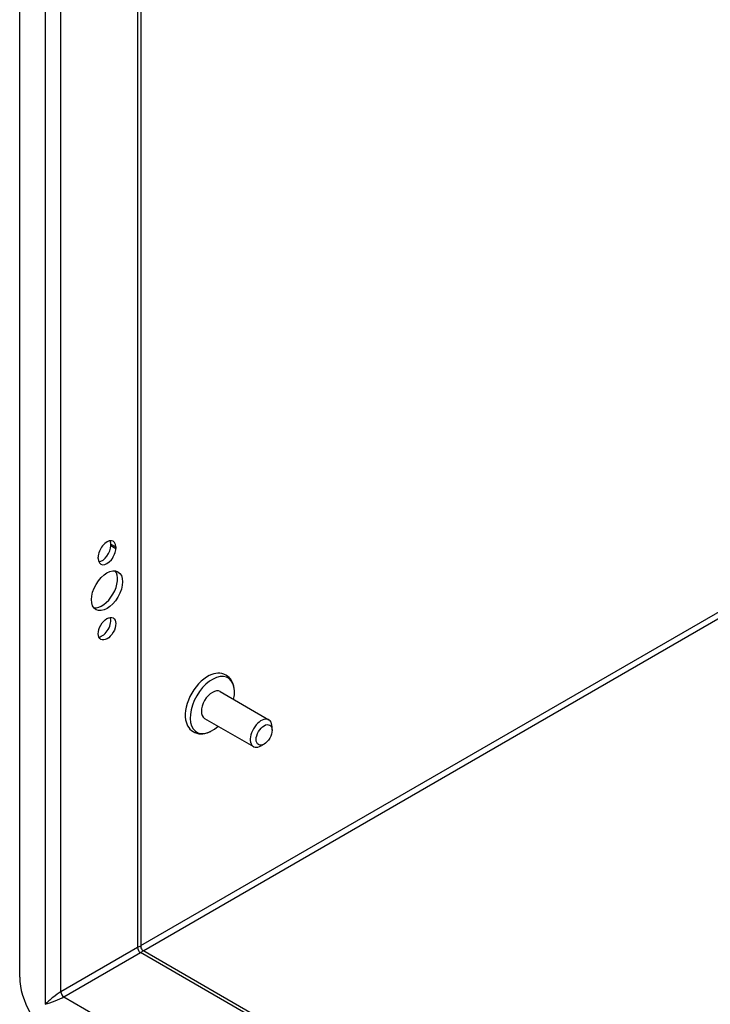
# Model space of a CAD drawing. Header units: inches. Extents: x 9 to 126, y 7 to 90.
# Tile 41 of 56: x 105.87 to 111.07, y 42.52 to 49.93. Entities that reach past the tile are written whole.
import ezdxf

# ---------------------------------------------------------------- set-up
doc = ezdxf.new("R2010")
doc.units = ezdxf.units.IN
doc.header["$MEASUREMENT"] = 0
doc.layers.add('Visible Edges(ANSI)', color=7, linetype='Continuous', lineweight=25)
doc.layers.add('Visible Tangent Edges(ANSI)', color=7, linetype='Continuous', lineweight=25)

msp = doc.modelspace()

# ---------------------------------------------------------------- linework, layer by layer
at = {"layer": 'Visible Edges(ANSI)'}
for p, q in [((105.8719, 42.7249), (105.8719, 57.5898)), ((106.7837, 57.1289), (106.7837, 42.9546)), ((106.5579, 45.9734), (106.5579, 45.984)), ((106.5954, 45.9624), (106.5954, 45.9518)), ((106.4631, 45.8754), (106.4631, 45.886)), ((107.3804, 44.8737), (107.7479, 44.6615)), ((107.2643, 44.6725), (107.6318, 44.4604)), ((107.7719, 44.5826), (107.7719, 44.6084)), ((107.7121, 44.479), (107.6898, 44.4661)), ((106.7992, 42.9277), (116.2461, 37.4735))]:
    msp.add_line(p, q, dxfattribs=at)
at = {"layer": 'Visible Edges(ANSI)', "flags": 128}
for points in [[(107.4885, 44.8818), (107.4869, 44.8979), (107.4841, 44.9135), (107.4798, 44.9286), (107.4742, 44.943), (107.467, 44.9566), (107.4584, 44.9692), (107.4482, 44.9806), (107.4365, 44.9905), (107.4235, 44.9987), (107.4096, 45.005), (107.3949, 45.0093), (107.3798, 45.0116), (107.3644, 45.012), (107.3491, 45.0107), (107.3338, 45.0077), (107.3187, 45.0032)], [(107.1213, 44.6612), (107.1249, 44.6459), (107.13, 44.6312), (107.1365, 44.6172), (107.1445, 44.6041), (107.1541, 44.5922), (107.1651, 44.5816), (107.1775, 44.5726), (107.1911, 44.5655), (107.2055, 44.5604), (107.2205, 44.5572), (107.2357, 44.556), (107.2511, 44.5566), (107.2664, 44.559), (107.2816, 44.5628), (107.2965, 44.5682), (107.3113, 44.5748)]]:
    msp.add_lwpolyline(points, dxfattribs=at)
at = {"layer": 'Visible Edges(ANSI)'}
msp.add_arc((106.8147, 42.9546), 0.031, 180, 240, dxfattribs=at)
for centre, major_axis, start_param, end_param in [((106.5293, 45.9242), (0.0468, 0.081), 5.497787, 8.63938), ((106.5293, 45.9136), (-0.0468, -0.081), 5.497787, 8.63938), ((106.4918, 45.9352), (0.0467, 0.081), 3.554004, 5.497787), ((106.4918, 45.9458), (0.0467, 0.081), 5.497787, 5.870774), ((106.4918, 45.6548), (-0.0825, -0.1429), 0.229131, 2.912462), ((106.4918, 45.369), (0.0467, 0.081), 3.554004, 5.870774), ((107.2862, 44.794), (-0.1188, -0.2058), 3.731807, 5.692971), ((107.3223, 44.7731), (0.1178, 0.204), 5.228097, 10.479866), ((107.3223, 44.7731), (-0.0581, -0.1006), 3.141593, 6.283185), ((107.6898, 44.5609), (0.0581, 0.1006), 5.497787, 10.210176), ((106.1444, 42.5676), (-0.1927, 0.3337), 0.785398, 2.356194)]:
    msp.add_ellipse(centre, major_axis=major_axis, ratio=0.57735, start_param=start_param, end_param=end_param, dxfattribs=at)
for centre, major_axis in [((106.5293, 45.6331), (-0.0825, -0.1429)), ((106.5293, 45.3473), (-0.0467, -0.081)), ((107.7121, 44.5481), (-0.0423, -0.0733))]:
    msp.add_ellipse(centre, major_axis=major_axis, ratio=0.57735, dxfattribs=at)
at = {"layer": 'Visible Tangent Edges(ANSI)'}
for p, q in [((106.0631, 57.5733), (106.0631, 42.5206)), ((106.1819, 42.6145), (106.1819, 57.4763)), ((106.7591, 57.1431), (106.7591, 42.9478)), ((106.7837, 42.962), (114.6319, 47.4932)), ((114.6538, 47.4552), (106.8056, 42.924)), ((106.5579, 45.984), (106.5954, 45.9624)), ((106.5579, 45.9734), (106.5954, 45.9518)), ((106.7591, 42.9478), (106.1819, 42.6145)), ((106.2038, 42.5766), (106.781, 42.9098)), ((116.2461, 37.4451), (106.781, 42.9098)), ((106.2038, 42.5766), (116.2461, 36.7787))]:
    msp.add_line(p, q, dxfattribs=at)
for centre, major_axis, ratio, start_param, end_param in [((106.6997, 42.8882), (-0.0835, -0.0679), 0.129721, 3.036532, 3.82193), ((106.781, 42.9351), (-0.0155, 0.0268), 0.57735, 0.785398, 2.356194), ((106.6997, 42.8882), (0.1006, 0.0384), 0.129721, 5.602848, 6.388246), ((106.1225, 42.5549), (-0.0835, -0.0679), 0.129721, 3.82193, 5.392727), ((106.2038, 42.6019), (-0.0155, 0.0268), 0.57735, 0.785398, 2.356194), ((106.1225, 42.5549), (0.1006, 0.0384), 0.129721, 4.032051, 5.602848)]:
    msp.add_ellipse(centre, major_axis=major_axis, ratio=ratio, start_param=start_param, end_param=end_param, dxfattribs=at)

doc.saveas('drawing.dxf')
